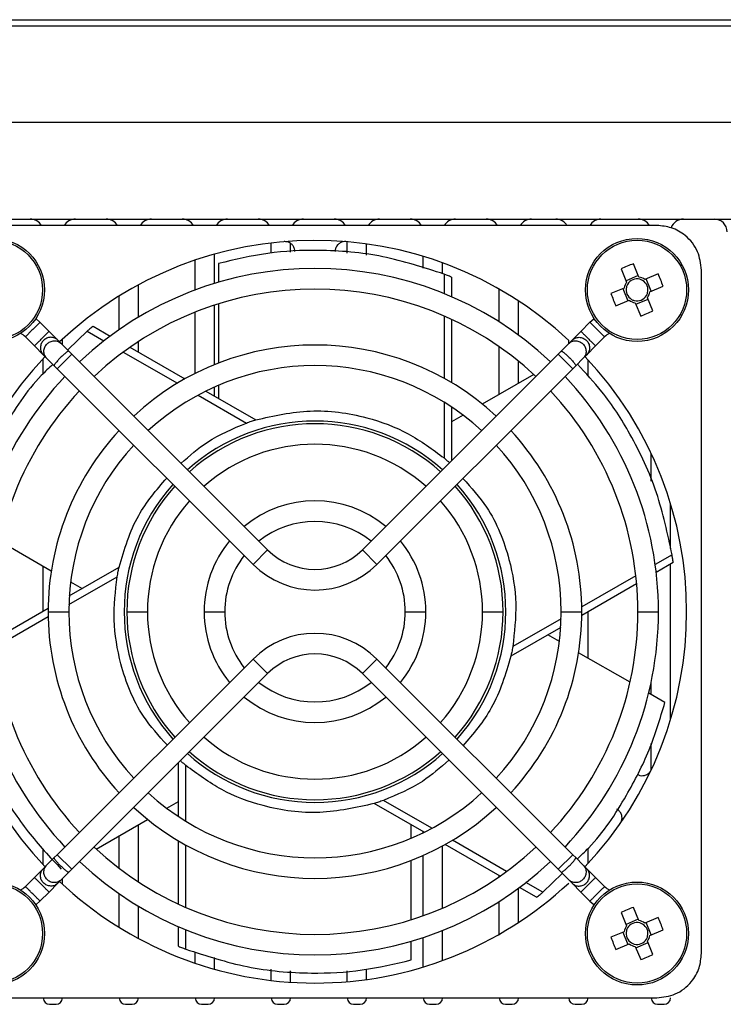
# Model space of a CAD drawing. Header units: millimetres. Extents: x -0.66 to 0.91, y -0.4 to 0.64.
# Tile 9 of 241: x 0 to 0.05, y -0.35 to -0.27. Entities that reach past the tile are written whole.
import ezdxf

# ---------------------------------------------------------------- set-up
doc = ezdxf.new("R2010")
doc.units = ezdxf.units.MM
doc.layers.add('FORMAT', color=7, linetype='Continuous')

msp = doc.modelspace()

# ---------------------------------------------------------------- linework, layer by layer
at = {"layer": 'FORMAT', "color": 7, "linetype": 'Continuous', "lineweight": 25}
for p, q in [((0.203483, -0.270522), (-0.026342, -0.270522)), ((-0.021333, -0.270031), (0.198474, -0.270031)), ((0.203614, -0.278022), (-0.026473, -0.278022)), ((-0.021093, -0.285522), (0.198234, -0.285522)), ((0.046963, -0.286018), (-0.006121, -0.286018)), ((0.017021, -0.288176), (0.017021, -0.287373)), ((0.018521, -0.288085), (0.018521, -0.287411)), ((0.022921, -0.288175), (0.022921, -0.287281)), ((0.024421, -0.288324), (0.024421, -0.287451)), ((0.012621, -0.290523), (0.012621, -0.288246)), ((0.011121, -0.291031), (0.011121, -0.288712)), ((0.012943, -0.288966), (0.012943, -0.290427)), ((0.028821, -0.289342), (0.028821, -0.288422)), ((0.030321, -0.289768), (0.030321, -0.288924)), ((0.045564, -0.290023), (0.045136, -0.288992)), ((0.03045, -0.289805), (0.03045, -0.291315)), ((0.044185, -0.289386), (0.044613, -0.290418)), ((0.047057, -0.289786), (0.046025, -0.290214)), ((0.050425, -0.342564), (0.050425, -0.28948)), ((0.006721, -0.293146), (0.006721, -0.290632)), ((0.031024, -0.290032), (0.031024, -0.291556)), ((0.04552, -0.289916), (0.044568, -0.290311)), ((0.046526, -0.291121), (0.046132, -0.29017)), ((0.034721, -0.293516), (0.034721, -0.290965)), ((0.044422, -0.290879), (0.04339, -0.291307)), ((0.044315, -0.290923), (0.04471, -0.291874)), ((0.04642, -0.291165), (0.047451, -0.290738)), ((0.005221, -0.294114), (0.005221, -0.291501)), ((0.012943, -0.292099), (0.012943, -0.296704)), ((0.036221, -0.294542), (0.036221, -0.291883)), ((0.043785, -0.292258), (0.044816, -0.29183)), ((0.045277, -0.292021), (0.045705, -0.293053)), ((0.045322, -0.292128), (0.046273, -0.291733)), ((0.046657, -0.292658), (0.046229, -0.291626)), ((0.011121, -0.297512), (0.011121, -0.292746)), ((0.012621, -0.296832), (0.012621, -0.292202)), ((-0.000928, -0.293542), (-0.000227, -0.294243)), ((0.03045, -0.293051), (0.03045, -0.297897)), ((0.031024, -0.29331), (0.031024, -0.298227)), ((0.041068, -0.294243), (0.04177, -0.293542)), ((0.000453, -0.294923), (-0.000227, -0.294243)), ((0.002731, -0.294227), (0.001268, -0.295647)), ((0.002731, -0.294227), (0.004039, -0.294983)), ((0.003214, -0.293844), (0.004534, -0.294606)), ((0.040389, -0.294923), (0.041068, -0.294243)), ((-0.001358, -0.295375), (-0.00206, -0.294673)), ((0.000453, -0.294923), (0.000723, -0.295193)), ((0.001313, -0.295783), (0.000723, -0.295193)), ((0.000821, -0.295291), (0.000821, -0.294852)), ((0.006721, -0.295869), (0.006721, -0.295032)), ((0.039529, -0.295783), (0.040118, -0.295193)), ((0.040118, -0.295193), (0.040389, -0.294923)), ((0.040121, -0.295191), (0.040121, -0.294945)), ((0.042901, -0.294673), (0.0422, -0.295375)), ((-0.001358, -0.295375), (-0.000679, -0.296054)), ((0.001541, -0.296011), (0.00041, -0.297142)), ((0.001313, -0.295783), (0.001541, -0.296011)), ((0.001541, -0.296011), (0.016744, -0.311214)), ((0.005542, -0.295851), (0.009739, -0.298274)), ((0.006053, -0.295483), (0.010311, -0.297941)), ((0.024098, -0.311214), (0.0393, -0.296011)), ((0.034721, -0.299131), (0.034721, -0.295437)), ((0.0393, -0.296011), (0.039529, -0.295783)), ((0.040432, -0.297142), (0.0393, -0.296011)), ((0.0422, -0.295375), (0.04152, -0.296054)), ((-0.000409, -0.296324), (-0.000679, -0.296054)), ((-0.000679, -0.297536), (-0.000679, -0.296347)), ((-0.000409, -0.296324), (0.000181, -0.296914)), ((0.036221, -0.298265), (0.036221, -0.296564)), ((0.04125, -0.296324), (0.04066, -0.296914)), ((0.04152, -0.296054), (0.04125, -0.296324)), ((0.041621, -0.297724), (0.041621, -0.296455)), ((0.00041, -0.297142), (0.000181, -0.296914)), ((0.015612, -0.312345), (0.00041, -0.297142)), ((0.040432, -0.297142), (0.025229, -0.312345)), ((0.04066, -0.296914), (0.040432, -0.297142)), ((0.0374, -0.297584), (0.033412, -0.299887)), ((0.011949, -0.298887), (0.015819, -0.301122)), ((0.012621, -0.299275), (0.012621, -0.298571)), ((0.012943, -0.298431), (0.012943, -0.299461)), ((0.011343, -0.2992), (0.015094, -0.301365)), ((0.03045, -0.29975), (0.03045, -0.304081)), ((0.031024, -0.300118), (0.031024, -0.304287)), ((0.031916, -0.30075), (0.031024, -0.301265)), ((0.046521, -0.305886), (0.046521, -0.303729)), ((0.048021, -0.311124), (0.048021, -0.307622)), ((-0.004037, -0.310537), (-4.8e-05, -0.312839)), ((0.015612, -0.312345), (0.016744, -0.311214)), ((0.024098, -0.311214), (0.025229, -0.312345)), ((0.04814, -0.311599), (0.046832, -0.312355)), ((-0.000679, -0.31596), (-0.000679, -0.312475)), ((0.001345, -0.314791), (0.005216, -0.312557)), ((0.048231, -0.31221), (0.046911, -0.312972)), ((0.048021, -0.324422), (0.048021, -0.312331)), ((0.001314, -0.315472), (0.005064, -0.313307)), ((0.045329, -0.313223), (0.041132, -0.315646)), ((0.001447, -0.313703), (0.002339, -0.314218)), ((0.045391, -0.313849), (0.041134, -0.316307)), ((-0.00455, -0.318195), (-0.000292, -0.315737)), ((-0.004488, -0.318821), (-0.000291, -0.316399)), ((-0.000294, -0.316022), (0.001306, -0.316022)), ((0.005816, -0.316022), (0.007416, -0.316022)), ((0.011811, -0.316022), (0.013411, -0.316022)), ((0.027431, -0.316022), (0.029031, -0.316022)), ((0.033426, -0.316022), (0.035026, -0.316022)), ((0.039528, -0.316572), (0.035777, -0.318737)), ((0.039536, -0.316022), (0.041136, -0.316022)), ((0.041621, -0.319627), (0.041621, -0.316026)), ((0.045486, -0.316022), (0.047086, -0.316022)), ((0.039496, -0.317253), (0.035625, -0.319487)), ((0.039394, -0.318342), (0.038502, -0.317826)), ((0.00041, -0.334902), (0.015612, -0.319699)), ((0.016744, -0.32083), (0.015612, -0.319699)), ((0.025229, -0.319699), (0.024098, -0.32083)), ((0.025229, -0.319699), (0.040432, -0.334902)), ((0.044878, -0.321508), (0.04089, -0.319205)), ((0.016744, -0.32083), (0.001541, -0.336033)), ((0.0393, -0.336033), (0.024098, -0.32083)), ((0.046521, -0.322456), (0.046521, -0.321482)), ((0.047591, -0.323074), (0.046326, -0.322343)), ((0.046521, -0.328315), (0.046521, -0.326268)), ((0.009817, -0.331926), (0.009817, -0.327757)), ((0.010391, -0.332294), (0.010391, -0.327963)), ((0.008925, -0.331294), (0.009817, -0.330779)), ((0.028893, -0.333157), (0.025022, -0.330922)), ((0.029498, -0.332844), (0.025747, -0.330679)), ((0.003441, -0.33446), (0.00743, -0.332157)), ((0.006721, -0.337012), (0.006721, -0.332567)), ((0.027899, -0.333614), (0.027899, -0.332583)), ((0.005221, -0.335952), (0.005221, -0.333433)), ((0.028821, -0.333192), (0.028821, -0.333116)), ((0.009817, -0.338734), (0.009817, -0.333818)), ((0.010391, -0.338993), (0.010391, -0.334147)), ((0.030321, -0.339049), (0.030321, -0.334218)), ((0.034788, -0.336561), (0.03053, -0.334103)), ((0.035299, -0.336193), (0.031102, -0.333771)), ((-0.000679, -0.335697), (-0.000679, -0.334433)), ((0.000181, -0.33513), (0.00041, -0.334902)), ((0.00041, -0.334902), (0.001541, -0.336033)), ((0.028821, -0.339638), (0.028821, -0.334958)), ((0.0393, -0.336033), (0.040432, -0.334902)), ((0.040432, -0.334902), (0.04066, -0.33513)), ((0.041621, -0.335589), (0.041621, -0.334411)), ((-0.000679, -0.33599), (-0.000409, -0.33572)), ((-0.000409, -0.33572), (0.000181, -0.33513)), ((0.027899, -0.339946), (0.027899, -0.33534)), ((0.04125, -0.33572), (0.04066, -0.33513)), ((0.04125, -0.33572), (0.04152, -0.33599)), ((-0.001358, -0.33667), (-0.000679, -0.33599)), ((0.001313, -0.336261), (0.000723, -0.336851)), ((0.001541, -0.336033), (0.001313, -0.336261)), ((0.034721, -0.336608), (0.034721, -0.336522)), ((0.038111, -0.337817), (0.03962, -0.336353)), ((0.039529, -0.336261), (0.0393, -0.336033)), ((0.039529, -0.336261), (0.040118, -0.336851)), ((0.0422, -0.33667), (0.04152, -0.33599)), ((-0.00206, -0.337371), (-0.001358, -0.33667)), ((0.000453, -0.337121), (-0.000227, -0.337801)), ((0.000723, -0.336851), (0.000453, -0.337121)), ((0.000821, -0.337192), (0.000821, -0.336753)), ((0.038111, -0.337817), (0.036802, -0.337061)), ((0.040389, -0.337121), (0.040118, -0.336851)), ((0.040389, -0.337121), (0.041068, -0.337801)), ((0.0422, -0.33667), (0.042901, -0.337371)), ((-0.000227, -0.337801), (-0.000928, -0.338502)), ((0.005221, -0.340543), (0.005221, -0.337931)), ((0.036221, -0.340161), (0.036221, -0.337502)), ((0.037627, -0.3382), (0.036307, -0.337438)), ((0.04177, -0.338502), (0.041068, -0.337801)), ((0.034721, -0.341079), (0.034721, -0.338528)), ((0.006721, -0.341412), (0.006721, -0.338899)), ((0.044185, -0.339386), (0.044613, -0.340418)), ((0.045564, -0.340023), (0.045136, -0.338992)), ((0.04552, -0.339916), (0.044568, -0.340311)), ((0.047057, -0.339786), (0.046025, -0.340214)), ((0.046526, -0.341121), (0.046132, -0.34017)), ((0.009817, -0.342013), (0.009817, -0.340488)), ((0.010391, -0.342239), (0.010391, -0.340729)), ((0.030321, -0.34312), (0.030321, -0.340781)), ((0.044422, -0.340879), (0.04339, -0.341307)), ((0.044315, -0.340923), (0.04471, -0.341874)), ((0.04642, -0.341165), (0.047451, -0.340738)), ((0.027899, -0.343078), (0.027899, -0.341617)), ((0.028821, -0.343622), (0.028821, -0.341329)), ((0.043785, -0.342258), (0.044816, -0.34183)), ((0.045322, -0.342128), (0.046273, -0.341733)), ((0.046657, -0.342658), (0.046229, -0.341626)), ((0.011121, -0.343332), (0.011121, -0.342447)), ((0.045277, -0.342021), (0.045705, -0.343053)), ((0.012621, -0.343798), (0.012621, -0.342873)), ((0.017021, -0.344671), (0.017021, -0.34378)), ((0.018521, -0.344809), (0.018521, -0.343929)), ((0.022921, -0.344764), (0.022921, -0.343923)), ((0.024421, -0.344593), (0.024421, -0.343784)), ((-0.006121, -0.346026), (0.046963, -0.346026)), ((-0.000179, -0.346522), (0.000321, -0.346522)), ((0.005721, -0.346522), (0.006221, -0.346522)), ((0.011621, -0.346522), (0.012121, -0.346522)), ((0.017521, -0.346522), (0.018021, -0.346522)), ((0.023421, -0.346522), (0.023921, -0.346522)), ((0.029321, -0.346522), (0.029821, -0.346522)), ((0.035221, -0.346522), (0.035721, -0.346522)), ((0.040621, -0.346522), (0.041121, -0.346522)), ((0.047021, -0.346522), (0.047521, -0.346522))]:
    msp.add_line(p, q, dxfattribs=at)
at = {"layer": 'FORMAT', "color": 7, "linetype": 'Continuous', "lineweight": 25, "flags": 128}
for points in [[(-0.000928, -0.293542), (-0.00123, -0.29328), (-0.001262, -0.293257)], [(0.04177, -0.293542), (0.042071, -0.29328), (0.042103, -0.293257)], [(-0.000928, -0.338502), (-0.00123, -0.338764), (-0.001262, -0.338787)], [(0.04177, -0.338502), (0.042071, -0.338764), (0.042103, -0.338787)]]:
    msp.add_lwpolyline(points, dxfattribs=at)
at = {"layer": 'FORMAT', "color": 7, "linetype": 'Continuous', "lineweight": 25}
for centre, radius in [((-0.004579, -0.291022), 0.004), ((-0.004579, -0.291022), 0.0038534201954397), ((0.045421, -0.291022), 0.004), ((0.045421, -0.291022), 0.0038534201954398), ((-0.004579, -0.341022), 0.004), ((-0.004579, -0.341022), 0.0038534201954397), ((0.045421, -0.341022), 0.004), ((0.045421, -0.341022), 0.0038534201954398)]:
    msp.add_circle(centre, radius, dxfattribs=at)
for centre, radius, start, end in [((-0.001679, -0.286522), 0.001, 30.265191, 90), ((0.001821, -0.286522), 0.001, 90, 149.734809), ((0.004221, -0.286522), 0.001, 30.265191, 90), ((0.007721, -0.286522), 0.001, 90, 149.734809), ((0.010121, -0.286522), 0.001, 30.265191, 90), ((0.013621, -0.286522), 0.001, 90, 149.734809), ((0.016021, -0.286522), 0.001, 30.265191, 90), ((0.019521, -0.286522), 0.001, 90, 149.734809), ((0.021921, -0.286522), 0.001, 30.265191, 90), ((0.025421, -0.286522), 0.001, 90, 149.734809), ((0.027821, -0.286522), 0.001, 30.265191, 90), ((0.031321, -0.286522), 0.001, 90, 149.734809), ((0.033721, -0.286522), 0.001, 30.265191, 90), ((0.037221, -0.286522), 0.001, 90, 149.734809), ((0.039121, -0.286522), 0.001, 30.265191, 90), ((0.042621, -0.286522), 0.001, 90, 149.734809), ((0.045521, -0.286522), 0.001, 30.265191, 90), ((0.049021, -0.286522), 0.001, 90, 161.364068), ((0.051421, -0.286522), 0.001, 0, 90), ((0.020421, -0.316022), 0.02885, 46.93385, 133.411005), ((0.050165, -0.302464), 0.0143806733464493, 110.470361, 114.574986), ((0.020421, -0.316022), 0.026665, 46.719239, 133.280761), ((0.033979, -0.295767), 0.0143806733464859, 20.470361, 24.574986), ((0.045421, -0.291022), 0.0010091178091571, 143.209603, 171.835744), ((0.045421, -0.291022), 0.000851, 149.763777, 165.28157), ((0.045421, -0.291022), 0.000851, 75.28157, 149.763777), ((0.045421, -0.291022), 0.0010091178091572, 53.209603, 81.835744), ((0.045421, -0.291022), 0.000851, 59.763777, 75.28157), ((0.045421, -0.291022), 0.0008510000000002, 345.28157, 59.763777), ((0.020421, -0.316022), 0.025065, 46.829021, 133.170979), ((0.056863, -0.286277), 0.0143806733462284, 200.470361, 204.574986), ((0.045421, -0.291022), 0.000851, 165.28157, 239.763777), ((0.045421, -0.291022), 0.0008510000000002, 329.763777, 345.28157), ((0.045421, -0.291022), 0.0010091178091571, 323.209603, 351.835744), ((0.045421, -0.291022), 0.0010091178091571, 233.209603, 261.835744), ((0.045421, -0.291022), 0.000851, 239.763777, 255.28157), ((0.045421, -0.291022), 0.0008510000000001, 255.28157, 329.763777), ((0.040676, -0.27958), 0.0143806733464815, 290.470361, 294.574986), ((-0.002908, -0.295522), 0.0011999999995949, 45, 67.776723), ((0.043749, -0.295522), 0.0011999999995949, 112.223284, 135), ((0.020421, -0.316022), 0.020715, 47.213277, 132.786723), ((0.020421, -0.316022), 0.02885, 136.588995, 223.411005), ((0.020421, -0.316022), 0.02885, 316.588995, 43.411005), ((0.020421, -0.316022), 0.019115, 47.398641, 132.601359), ((0.020421, -0.316022), 0.0266650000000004, 136.719239, 180), ((0.020421, -0.316022), 0.0266650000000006, 0, 43.280761), ((0.020421, -0.316022), 0.0250650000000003, 136.829021, 180), ((0.020421, -0.316022), 0.0250650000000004, 0, 43.170979), ((0.020421, -0.316022), 0.014814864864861, 48.095467, 131.904533), ((0.020421, -0.316022), 0.020715, 137.213277, 180), ((0.020421, -0.316022), 0.014605, 48.139992, 131.860008), ((0.020421, -0.316022), 0.0207150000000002, 0, 42.786723), ((0.020421, -0.316022), 0.019115, 137.398641, 180), ((0.020421, -0.316022), 0.013005, 48.526765, 131.473235), ((0.020421, -0.316022), 0.0191150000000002, 0, 42.601359), ((0.020421, -0.316022), 0.014814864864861, 138.095467, 221.904533), ((0.020421, -0.316022), 0.014605, 138.139992, 180), ((0.020421, -0.316022), 0.0146050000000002, 0, 41.860008), ((0.020421, -0.316022), 0.014814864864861, 318.095467, 41.904533), ((0.020421, -0.316022), 0.013005, 138.526765, 180), ((0.020421, -0.316022), 0.00861, 50.33134, 129.66866), ((0.020421, -0.316022), 0.0130050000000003, 0, 41.473235), ((0.020421, -0.316022), 0.00701, 51.553025, 128.446975), ((0.020421, -0.316022), 0.00861, 140.33134, 180), ((0.020421, -0.316022), 0.0086100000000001, 0, 39.66866), ((0.020421, -0.307537), 0.0051999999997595, 225, 315), ((0.020421, -0.316022), 0.00701, 141.553025, 180), ((0.020421, -0.316022), 0.0070100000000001, 0, 38.446975), ((0.020421, -0.307537), 0.0067999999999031, 225, 315), ((0.020421, -0.316022), 0.0266650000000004, 180, 223.280761), ((0.020421, -0.316022), 0.0250650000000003, 180, 223.170979), ((0.020421, -0.316022), 0.020715, 180, 222.7968), ((0.020421, -0.316022), 0.019115, 180, 222.601359), ((0.020421, -0.316022), 0.014605, 180, 221.860008), ((0.020421, -0.316022), 0.013005, 180, 221.473235), ((0.020421, -0.316022), 0.00861, 180, 219.66866), ((0.020421, -0.316022), 0.00701, 180, 218.446975), ((0.020421, -0.316022), 0.0070100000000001, 321.553025, 0), ((0.020421, -0.316022), 0.0086100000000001, 320.33134, 0), ((0.020421, -0.316022), 0.0130050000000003, 318.526765, 0), ((0.020421, -0.316022), 0.0146050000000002, 318.139992, 0), ((0.020421, -0.316022), 0.0191150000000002, 317.398641, 0), ((0.020421, -0.316022), 0.0207150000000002, 317.213277, 0), ((0.020421, -0.316022), 0.0250650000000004, 316.829021, 0), ((0.020421, -0.316022), 0.0266650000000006, 316.719239, 0), ((0.020421, -0.324507), 0.0067999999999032, 45, 135), ((0.020421, -0.324507), 0.0051999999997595, 45, 135), ((0.020421, -0.316022), 0.00701, 231.553025, 308.446975), ((0.020421, -0.316022), 0.00861, 230.33134, 309.66866), ((0.020421, -0.316022), 0.013005, 228.526765, 311.473235), ((0.020421, -0.316022), 0.014814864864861, 228.095467, 270), ((0.020421, -0.316022), 0.014605, 228.139992, 311.860008), ((0.020421, -0.316022), 0.014814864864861, 270, 311.904533), ((0.020421, -0.316022), 0.019115, 227.398641, 312.601359), ((0.020421, -0.316022), 0.020715, 227.213277, 312.786723), ((0.020421, -0.316022), 0.025065, 226.829021, 313.170979), ((0.020421, -0.316022), 0.026665, 226.719239, 313.280761), ((0.020421, -0.316022), 0.02885, 226.588995, 270), ((0.020421, -0.316022), 0.02885, 270, 313.06615), ((-0.002908, -0.336522), 0.0011999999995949, 292.222978, 315), ((0.043749, -0.336522), 0.0011999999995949, 225, 247.777014), ((0.050165, -0.352464), 0.0143806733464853, 110.470361, 114.574986), ((0.045421, -0.341022), 0.000851, 75.28157, 149.763777), ((0.045421, -0.341022), 0.0010091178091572, 53.209603, 81.835744), ((0.045421, -0.341022), 0.000851, 59.763777, 75.28157), ((0.045421, -0.341022), 0.0008510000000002, 345.28157, 59.763777), ((0.033979, -0.345767), 0.0143806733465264, 20.470361, 24.574986), ((0.045421, -0.341022), 0.0010091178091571, 143.209603, 171.835744), ((0.045421, -0.341022), 0.000851, 165.28157, 239.763777), ((0.045421, -0.341022), 0.0008509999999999, 149.763777, 165.28157), ((0.056863, -0.336277), 0.0143806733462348, 200.470361, 204.574986), ((0.045421, -0.341022), 0.0010091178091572, 233.209603, 261.835744), ((0.045421, -0.341022), 0.000851, 239.763777, 255.28157), ((0.045421, -0.341022), 0.0008510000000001, 255.28157, 329.763777), ((0.045421, -0.341022), 0.0008510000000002, 329.763777, 345.28157), ((0.045421, -0.341022), 0.0010091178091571, 323.209603, 351.835744), ((0.040676, -0.32958), 0.0143806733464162, 290.470361, 294.574986), ((-0.000179, -0.346022), 0.0005000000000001, 180, 270), ((0.000321, -0.346022), 0.0005000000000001, 270, 0), ((0.005721, -0.346022), 0.0005000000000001, 180, 270), ((0.006221, -0.346022), 0.0005000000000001, 270, 0), ((0.011621, -0.346022), 0.0005000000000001, 180, 270), ((0.012121, -0.346022), 0.0005000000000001, 270, 0), ((0.017521, -0.346022), 0.0005000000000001, 180, 270), ((0.018021, -0.346022), 0.0005000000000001, 270, 0), ((0.023421, -0.346022), 0.0005000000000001, 180, 270), ((0.023921, -0.346022), 0.0005000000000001, 270, 0), ((0.029321, -0.346022), 0.0005000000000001, 180, 270), ((0.029821, -0.346022), 0.0005000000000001, 270, 0), ((0.035221, -0.346022), 0.0005000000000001, 180, 270), ((0.035721, -0.346022), 0.0005000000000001, 270, 0), ((0.040621, -0.346022), 0.0005000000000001, 180, 270), ((0.041121, -0.346022), 0.0005000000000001, 270, 0), ((0.047021, -0.346022), 0.0005000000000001, 180, 270), ((0.047521, -0.346022), 0.0005000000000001, 270, 0)]:
    msp.add_arc(centre, radius, start, end, dxfattribs=at)
for points, knots in [([(0.0504246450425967, -0.2894800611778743), (0.0503636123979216, -0.2889894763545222), (0.0502365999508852, -0.28796854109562), (0.0493001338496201, -0.2868073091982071), (0.0481355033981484, -0.28613143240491), (0.0473433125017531, -0.2860548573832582), (0.0469626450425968, -0.2860180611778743)], [0, 0, 0, 0, 0.2702613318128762, 0.5624293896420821, 0.7897364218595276, 1, 1, 1, 1]), ([(0.0188611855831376, -0.2880494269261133), (0.0188547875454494, -0.2879739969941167), (0.0188414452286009, -0.2878166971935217), (0.0187309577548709, -0.2875951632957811), (0.0185459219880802, -0.287403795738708), (0.018294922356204, -0.2872771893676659), (0.0181065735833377, -0.2872739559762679), (0.0180164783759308, -0.2872724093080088)], [0, 0, 0, 0, 0.1757160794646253, 0.3664341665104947, 0.5639597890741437, 0.7914234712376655, 0.9999999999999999, 0.9999999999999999, 0.9999999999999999, 0.9999999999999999]), ([(0.0228248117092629, -0.2872724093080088), (0.0227491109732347, -0.2872724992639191), (0.0225912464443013, -0.2872726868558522), (0.0223612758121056, -0.2873643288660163), (0.0221551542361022, -0.2875327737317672), (0.0220080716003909, -0.2877723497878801), (0.0219891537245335, -0.2879597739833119), (0.0219801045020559, -0.2880494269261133)], [0, 0, 0, 0, 0.1757160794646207, 0.3664341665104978, 0.5639597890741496, 0.7914234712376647, 1, 1, 1, 1]), ([(0.03045039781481, -0.2898048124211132), (0.0288682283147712, -0.2892913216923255), (0.0256596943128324, -0.2882499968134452), (0.0210435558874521, -0.2878566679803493), (0.0167714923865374, -0.2880715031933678), (0.0142100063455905, -0.2886700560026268), (0.0129425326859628, -0.2889662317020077)], [0, 0, 0, 0, 0.2757505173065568, 0.5592036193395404, 0.78188528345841, 1, 1, 1, 1]), ([(0.0310240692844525, -0.2900315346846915), (0.0309173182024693, -0.2899883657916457), (0.0307266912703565, -0.2899112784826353), (0.0305348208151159, -0.2898373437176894), (0.03045039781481, -0.2898048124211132)], [0, 0, 0, 0, 0.560000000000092, 1, 1, 1, 1]), ([(-0.0009282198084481, -0.2935418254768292), (-0.0009357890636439, -0.2935493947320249), (-0.000947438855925, -0.293561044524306), (-0.0010179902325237, -0.2936315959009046), (-0.0010910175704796, -0.2937046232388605), (-0.0011816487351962, -0.2937952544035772), (-0.0013133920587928, -0.2939269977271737), (-0.0014939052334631, -0.2941075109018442), (-0.0016744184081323, -0.2942880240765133), (-0.0018061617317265, -0.2944197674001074), (-0.0018967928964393, -0.2945103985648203), (-0.0019698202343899, -0.2945834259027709), (-0.0020403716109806, -0.2946539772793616), (-0.002052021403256, -0.2946656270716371), (-0.0020595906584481, -0.2946731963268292)], [0, 0, 0, 0, 0.1192765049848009, 0.1835777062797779, 0.2493429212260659, 0.3152175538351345, 0.3798203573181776, 0.5000000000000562, 0.6201796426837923, 0.6847824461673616, 0.7506570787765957, 0.8164222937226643, 0.8807234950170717, 0.9999999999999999, 0.9999999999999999, 0.9999999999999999, 0.9999999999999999]), ([(0.0417695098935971, -0.2935418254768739), (0.0417770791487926, -0.2935493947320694), (0.0417887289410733, -0.29356104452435), (0.0418592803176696, -0.2936315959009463), (0.0419323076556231, -0.2937046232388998), (0.0420229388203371, -0.2937952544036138), (0.0421546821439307, -0.2939269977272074), (0.0423351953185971, -0.2941075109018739), (0.0425157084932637, -0.2942880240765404), (0.0426474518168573, -0.2944197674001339), (0.0427380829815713, -0.294510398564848), (0.0428111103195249, -0.2945834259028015), (0.0428816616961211, -0.2946539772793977), (0.0428933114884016, -0.2946656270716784), (0.0429008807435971, -0.2946731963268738)], [0, 0, 0, 0, 0.1192765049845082, 0.1835777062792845, 0.2493429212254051, 0.315217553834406, 0.3798203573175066, 0.4999999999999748, 0.6201796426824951, 0.6847824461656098, 0.7506570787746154, 0.8164222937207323, 0.8807234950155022, 1, 1, 1, 1]), ([(-0.0013582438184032, -0.2953745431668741), (-0.0013506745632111, -0.295366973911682), (-0.0013390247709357, -0.2953553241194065), (-0.001268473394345, -0.2952847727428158), (-0.0011954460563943, -0.2952117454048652), (-0.0011048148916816, -0.2951211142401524), (-0.0009730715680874, -0.2949893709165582), (-0.0007925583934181, -0.2948088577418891), (-0.0006120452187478, -0.2946283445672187), (-0.0004803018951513, -0.2944966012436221), (-0.0003896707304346, -0.2944059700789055), (-0.0003166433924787, -0.2943329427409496), (-0.0002460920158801, -0.294262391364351), (-0.000234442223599, -0.2942507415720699), (-0.0002268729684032, -0.2942431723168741)], [0, 0, 0, 0, 0.1192765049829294, 0.1835777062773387, 0.249342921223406, 0.3152175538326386, 0.3798203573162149, 0.499999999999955, 0.6201796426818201, 0.6847824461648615, 0.7506570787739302, 0.8164222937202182, 0.8807234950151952, 1, 1, 1, 1]), ([(0.0032139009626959, -0.293843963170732), (0.0031231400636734, -0.293914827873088), (0.0029610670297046, -0.2940413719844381), (0.0028011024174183, -0.2941705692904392), (0.0027307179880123, -0.2942274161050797)], [0, 0, 0, 0, 0.5600000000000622, 0.9999999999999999, 0.9999999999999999, 0.9999999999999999, 0.9999999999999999]), ([(0.0410681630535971, -0.2942431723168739), (0.0410757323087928, -0.2942507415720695), (0.0410873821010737, -0.2942623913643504), (0.0411579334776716, -0.2943329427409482), (0.0412309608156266, -0.2944059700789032), (0.0413215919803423, -0.294496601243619), (0.0414533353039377, -0.2946283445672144), (0.0416338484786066, -0.2948088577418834), (0.0418143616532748, -0.2949893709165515), (0.0419461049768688, -0.2951211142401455), (0.0420367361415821, -0.2952117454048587), (0.0421097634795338, -0.2952847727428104), (0.0421803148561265, -0.2953553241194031), (0.0421919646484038, -0.2953669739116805), (0.0421995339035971, -0.2953745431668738)], [0, 0, 0, 0, 0.1192765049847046, 0.1835777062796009, 0.2493429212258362, 0.3152175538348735, 0.3798203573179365, 0.500000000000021, 0.62017964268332, 0.6847824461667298, 0.7506570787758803, 0.8164222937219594, 0.8807234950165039, 1, 1, 1, 1]), ([(0.0004527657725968, -0.2949228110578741), (0.0003773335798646, -0.2948625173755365), (0.0002612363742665, -0.2947697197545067), (6.51285905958e-05, -0.2947147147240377), (-9.41776790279e-05, -0.2947014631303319), (-0.0002548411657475, -0.2947220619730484), (-0.0004517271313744, -0.2947886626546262), (-0.0006652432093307, -0.2949361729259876), (-0.0008127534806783, -0.2951496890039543), (-0.0008793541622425, -0.2953465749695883), (-0.0008999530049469, -0.2955072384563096), (-0.0008867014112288, -0.2956665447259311), (-0.0008316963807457, -0.2958626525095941), (-0.0007388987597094, -0.2959787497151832), (-0.0006786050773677, -0.2960541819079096)], [0, 0, 0, 0, 0.1192765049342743, 0.1835777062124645, 0.2493429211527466, 0.3152175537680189, 0.3798203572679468, 0.5000000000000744, 0.6201796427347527, 0.6847824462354, 0.7506570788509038, 0.8164222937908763, 0.8807234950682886, 1, 1, 1, 1]), ([(-0.0004085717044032, -0.296324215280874), (-0.0004688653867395, -0.2962487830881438), (-0.0005616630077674, -0.296132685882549), (-0.0006166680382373, -0.295936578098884), (-0.0006299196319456, -0.2957772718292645), (-0.0006093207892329, -0.295616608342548), (-0.0005427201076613, -0.2954197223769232), (-0.0003952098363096, -0.2952062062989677), (-0.0001816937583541, -0.295058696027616), (1.51922072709e-05, -0.2949920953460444), (0.0001758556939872, -0.2949714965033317), (0.0003351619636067, -0.29498474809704), (0.0005312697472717, -0.2950397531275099), (0.0006473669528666, -0.2951325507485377), (0.0007227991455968, -0.2951928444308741)], [0, 0, 0, 0, 0.1192765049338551, 0.1835777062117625, 0.249342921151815, 0.3152175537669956, 0.3798203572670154, 0.5000000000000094, 0.6201796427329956, 0.6847824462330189, 0.7506570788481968, 0.816422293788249, 0.8807234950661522, 0.9999999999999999, 0.9999999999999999, 0.9999999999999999, 0.9999999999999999]), ([(0.0401184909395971, -0.2951928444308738), (0.0401939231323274, -0.2951325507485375), (0.0403100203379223, -0.2950397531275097), (0.0405061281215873, -0.2949847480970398), (0.0406654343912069, -0.2949714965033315), (0.0408260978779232, -0.2949920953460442), (0.0410229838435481, -0.2950586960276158), (0.0412364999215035, -0.2952062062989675), (0.0413840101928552, -0.2954197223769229), (0.0414506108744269, -0.2956166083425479), (0.0414712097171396, -0.2957772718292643), (0.0414579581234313, -0.2959365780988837), (0.0414029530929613, -0.2961326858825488), (0.0413101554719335, -0.2962487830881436), (0.0412498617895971, -0.2963242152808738)], [0, 0, 0, 0, 0.1192765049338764, 0.1835777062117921, 0.2493429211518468, 0.3152175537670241, 0.3798203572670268, 0.4999999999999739, 0.6201796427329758, 0.6847824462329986, 0.7506570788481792, 0.8164222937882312, 0.880723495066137, 1, 1, 1, 1]), ([(0.0403885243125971, -0.2949228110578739), (0.0404639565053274, -0.2948625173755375), (0.0405800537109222, -0.2947697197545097), (0.0407761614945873, -0.2947147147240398), (0.0409354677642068, -0.2947014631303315), (0.0410961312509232, -0.2947220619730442), (0.0412930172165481, -0.2947886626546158), (0.0415065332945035, -0.2949361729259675), (0.0416540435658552, -0.2951496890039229), (0.0417206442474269, -0.2953465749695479), (0.0417412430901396, -0.2955072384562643), (0.0417279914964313, -0.2956665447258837), (0.0416729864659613, -0.2958626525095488), (0.0415801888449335, -0.2959787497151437), (0.0415198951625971, -0.2960541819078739)], [0, 0, 0, 0, 0.1192765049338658, 0.1835777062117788, 0.2493429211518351, 0.3152175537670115, 0.3798203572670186, 0.4999999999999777, 0.6201796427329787, 0.6847824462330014, 0.7506570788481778, 0.8164222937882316, 0.8807234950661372, 1, 1, 1, 1]), ([(0.0013127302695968, -0.2957827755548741), (0.001296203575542, -0.2957813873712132), (0.0012707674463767, -0.2957792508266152), (0.0011836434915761, -0.2958332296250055), (0.0010992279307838, -0.2958948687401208), (0.0009993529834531, -0.2959762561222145), (0.0008590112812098, -0.2960994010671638), (0.0006741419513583, -0.2962755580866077), (0.0004979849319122, -0.2964604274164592), (0.0003748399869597, -0.2966007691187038), (0.0002934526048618, -0.2967006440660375), (0.0002318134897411, -0.2967850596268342), (0.0001778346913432, -0.296872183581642), (0.000179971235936, -0.2968976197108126), (0.0001813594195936, -0.2969141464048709)], [0, 0, 0, 0, 0.1192765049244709, 0.1835777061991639, 0.2493429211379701, 0.3152175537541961, 0.3798203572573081, 0.4999999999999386, 0.6201796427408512, 0.6847824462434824, 0.7506570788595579, 0.8164222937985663, 0.8807234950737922, 1, 1, 1, 1]), ([(0.0395285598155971, -0.2957827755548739), (0.0395450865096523, -0.2957813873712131), (0.0395705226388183, -0.2957792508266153), (0.0396576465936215, -0.2958332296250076), (0.0397420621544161, -0.295894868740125), (0.0398419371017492, -0.2959762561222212), (0.039982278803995, -0.2960994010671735), (0.0401671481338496, -0.2962755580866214), (0.0403433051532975, -0.2964604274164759), (0.0404664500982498, -0.296600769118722), (0.040547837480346, -0.296700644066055), (0.0406094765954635, -0.2967850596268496), (0.0406634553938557, -0.2968721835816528), (0.040661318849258, -0.2968976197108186), (0.0406599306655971, -0.2969141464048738)], [0, 0, 0, 0, 0.1192765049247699, 0.1835777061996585, 0.2493429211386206, 0.3152175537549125, 0.3798203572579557, 0.4999999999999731, 0.6201796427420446, 0.6847824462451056, 0.7506570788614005, 0.8164222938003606, 0.8807234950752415, 1, 1, 1, 1]), ([(0.0481403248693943, -0.3115994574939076), (0.047794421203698, -0.3099721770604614), (0.0470929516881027, -0.3066721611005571), (0.045118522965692, -0.3024826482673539), (0.042999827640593, -0.2991612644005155), (0.041442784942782, -0.297486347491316), (0.0407899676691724, -0.2967841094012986)], [0, 0, 0, 0, 0.2925259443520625, 0.5932230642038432, 0.8294516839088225, 1, 1, 1, 1]), ([(7.29930224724e-05, -0.2968057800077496), (-0.0002325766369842, -0.297093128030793), (-0.0017789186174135, -0.2985472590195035), (-0.0036386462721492, -0.3014158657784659), (-0.0056144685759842, -0.3052035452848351), (-0.0063737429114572, -0.3077234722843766), (-0.0067494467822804, -0.3089703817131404)], [0, 0, 0, 0, 0.0879119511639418, 0.4448803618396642, 0.7253158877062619, 1, 1, 1, 1]), ([(0.0158193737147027, -0.3011217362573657), (0.0172232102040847, -0.3008077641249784), (0.0200750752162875, -0.3001699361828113), (0.0241696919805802, -0.3007322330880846), (0.0277115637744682, -0.3020568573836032), (0.0295469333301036, -0.3034131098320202), (0.03045039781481, -0.3040807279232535)], [0, 0, 0, 0, 0.2761260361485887, 0.5609443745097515, 0.783873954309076, 1, 1, 1, 1]), ([(0.0100231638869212, -0.3044932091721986), (0.0106868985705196, -0.3039077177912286), (0.0121946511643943, -0.3025777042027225), (0.0140534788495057, -0.3018004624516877), (0.0150940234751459, -0.3013653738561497)], [0, 0, 0, 0, 0.440214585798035, 1, 1, 1, 1]), ([(0.0150940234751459, -0.3013653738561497), (0.0152286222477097, -0.3013175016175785), (0.0154689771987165, -0.3012320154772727), (0.0157123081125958, -0.3011554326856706), (0.0158193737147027, -0.3011217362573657)], [0, 0, 0, 0, 0.5599999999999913, 1, 1, 1, 1]), ([(0.03045039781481, -0.3040807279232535), (0.0305594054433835, -0.3041730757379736), (0.0307000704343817, -0.3042922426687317), (0.030836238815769, -0.3044164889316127), (0.0308668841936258, -0.3044444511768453)], [0, 0, 0, 0, 0.7749449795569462, 1, 1, 1, 1]), ([(0.0052159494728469, -0.3125567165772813), (0.0056272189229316, -0.3111685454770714), (0.0063868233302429, -0.3086046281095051), (0.0081152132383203, -0.3065724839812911), (0.0089078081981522, -0.3056405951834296)], [0, 0, 0, 0, 0.5414258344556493, 1, 1, 1, 1]), ([(0.0319069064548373, -0.3056671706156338), (0.0325551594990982, -0.3063872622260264), (0.0341946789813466, -0.3082084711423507), (0.0355270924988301, -0.3116303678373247), (0.0361623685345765, -0.3153521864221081), (0.0359041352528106, -0.3176207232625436), (0.035777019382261, -0.3187374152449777)], [0, 0, 0, 0, 0.2046521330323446, 0.5175928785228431, 0.7625340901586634, 1, 1, 1, 1]), ([(0.0482308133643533, -0.3122096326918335), (0.0482148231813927, -0.3120955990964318), (0.0481862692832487, -0.3118919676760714), (0.0481543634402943, -0.3116888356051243), (0.0481403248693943, -0.3115994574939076)], [0, 0, 0, 0, 0.5599999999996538, 1, 1, 1, 1]), ([(0.0050642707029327, -0.3133067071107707), (0.0050901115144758, -0.3131662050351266), (0.0051362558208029, -0.3129153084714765), (0.0051915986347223, -0.3126662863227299), (0.0052159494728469, -0.3125567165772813)], [0, 0, 0, 0, 0.5599999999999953, 1, 1, 1, 1]), ([(0.0089343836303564, -0.3263769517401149), (0.0082861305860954, -0.3256568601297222), (0.006646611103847, -0.323835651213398), (0.0053141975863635, -0.3204137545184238), (0.0046789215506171, -0.3166919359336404), (0.0049371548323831, -0.3144233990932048), (0.0050642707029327, -0.3133067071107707)], [0, 0, 0, 0, 0.204652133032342, 0.5175928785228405, 0.7625340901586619, 1, 1, 1, 1]), ([(0.035777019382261, -0.3187374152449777), (0.0357511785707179, -0.3188779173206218), (0.0357050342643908, -0.3191288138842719), (0.0356496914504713, -0.3193778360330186), (0.0356253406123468, -0.3194874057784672)], [0, 0, 0, 0, 0.560000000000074, 1, 1, 1, 1]), ([(0.0356253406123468, -0.3194874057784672), (0.0352135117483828, -0.3208752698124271), (0.034448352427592, -0.3234538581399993), (0.0327086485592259, -0.3254975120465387), (0.0319052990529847, -0.3264412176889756)], [0, 0, 0, 0, 0.5382262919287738, 1, 1, 1, 1]), ([(-0.007299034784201, -0.3204446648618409), (-0.0069526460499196, -0.3220716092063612), (-0.0062501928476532, -0.3253709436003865), (-0.0042827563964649, -0.3295653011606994), (-0.0019606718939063, -0.3331575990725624), (-0.0001615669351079, -0.3350766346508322), (0.0007286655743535, -0.3360262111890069)], [0, 0, 0, 0, 0.2757505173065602, 0.559203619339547, 0.7818852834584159, 1, 1, 1, 1]), ([(0.0407682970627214, -0.335238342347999), (0.041073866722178, -0.3349509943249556), (0.0426202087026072, -0.3334968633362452), (0.0444799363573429, -0.3306282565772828), (0.0464557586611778, -0.3268405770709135), (0.0472150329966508, -0.3243206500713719), (0.047590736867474, -0.3230737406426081)], [0, 0, 0, 0, 0.0879119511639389, 0.4448803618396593, 0.7253158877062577, 1, 1, 1, 1]), ([(0.0103908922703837, -0.3279633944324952), (0.0102818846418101, -0.3278710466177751), (0.0101412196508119, -0.327751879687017), (0.0100050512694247, -0.327627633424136), (0.0099744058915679, -0.3275996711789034)], [0, 0, 0, 0, 0.7749449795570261, 1, 1, 1, 1]), ([(0.0250219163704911, -0.3309223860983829), (0.023618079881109, -0.3312363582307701), (0.0207662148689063, -0.3318741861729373), (0.0166715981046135, -0.331311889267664), (0.0131297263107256, -0.3299872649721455), (0.0112943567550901, -0.3286310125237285), (0.0103908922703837, -0.3279633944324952)], [0, 0, 0, 0, 0.276126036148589, 0.5609443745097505, 0.7838739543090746, 0.9999999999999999, 0.9999999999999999, 0.9999999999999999, 0.9999999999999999]), ([(0.0308181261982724, -0.32755091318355), (0.0301543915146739, -0.3281364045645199), (0.0286466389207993, -0.3294664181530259), (0.026787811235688, -0.3302436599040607), (0.0257472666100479, -0.3306787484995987)], [0, 0, 0, 0, 0.4402145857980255, 1, 1, 1, 1]), ([(0.0454253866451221, -0.3286578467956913), (0.045493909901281, -0.3286900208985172), (0.0456368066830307, -0.3287571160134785), (0.0458839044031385, -0.3287721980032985), (0.0461421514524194, -0.3287076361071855), (0.0463772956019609, -0.3285535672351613), (0.0464742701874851, -0.3283920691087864), (0.0465206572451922, -0.3283148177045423)], [0, 0, 0, 0, 0.1757160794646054, 0.366434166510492, 0.5639597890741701, 0.7914234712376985, 1, 1, 1, 1]), ([(0.0257472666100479, -0.3306787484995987), (0.0256126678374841, -0.33072662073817), (0.0253723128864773, -0.3308121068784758), (0.025128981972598, -0.330888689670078), (0.0250219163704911, -0.3309223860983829)], [0, 0, 0, 0, 0.5600000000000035, 0.9999999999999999, 0.9999999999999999, 0.9999999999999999, 0.9999999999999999]), ([(0.0441164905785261, -0.3324789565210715), (0.0441542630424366, -0.3324133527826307), (0.0442330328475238, -0.3322765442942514), (0.0442686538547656, -0.3320315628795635), (0.04422583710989, -0.331768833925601), (0.0440918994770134, -0.3315216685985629), (0.0439390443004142, -0.331411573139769), (0.043865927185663, -0.3313589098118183)], [0, 0, 0, 0, 0.17571607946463, 0.3664341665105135, 0.5639597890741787, 0.7914234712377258, 1, 1, 1, 1]), ([(0.0007227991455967, -0.3368512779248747), (0.0006473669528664, -0.3369115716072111), (0.0005312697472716, -0.3370043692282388), (0.0003351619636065, -0.3370593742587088), (0.0001758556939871, -0.337072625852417), (1.51922072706e-05, -0.3370520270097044), (-0.0001816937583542, -0.3369854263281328), (-0.0003952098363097, -0.3368379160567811), (-0.0005427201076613, -0.3366243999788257), (-0.000609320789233, -0.3364275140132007), (-0.0006299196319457, -0.3362668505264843), (-0.0006166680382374, -0.3361075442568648), (-0.0005616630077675, -0.3359114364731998), (-0.0004688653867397, -0.335795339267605), (-0.0004085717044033, -0.3357199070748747)], [0, 0, 0, 0, 0.1192765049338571, 0.1835777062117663, 0.2493429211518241, 0.3152175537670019, 0.3798203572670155, 0.4999999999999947, 0.6201796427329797, 0.6847824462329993, 0.7506570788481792, 0.8164222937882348, 0.8807234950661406, 1, 1, 1, 1]), ([(0.0013127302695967, -0.3362613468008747), (0.0012962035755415, -0.3362627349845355), (0.0012707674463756, -0.3362648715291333), (0.0011836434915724, -0.336210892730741), (0.0010992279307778, -0.3361492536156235), (0.0009993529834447, -0.3360678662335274), (0.0008590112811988, -0.3359447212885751), (0.0006741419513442, -0.3357685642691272), (0.0004979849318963, -0.3355836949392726), (0.000374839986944, -0.3354433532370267), (0.0002934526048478, -0.3353434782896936), (0.0002318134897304, -0.335259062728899), (0.0001778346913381, -0.3351719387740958), (0.0001799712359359, -0.3351465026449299), (0.0001813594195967, -0.3351299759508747)], [0, 0, 0, 0, 0.1192765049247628, 0.1835777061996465, 0.2493429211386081, 0.3152175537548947, 0.3798203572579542, 0.4999999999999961, 0.6201796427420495, 0.6847824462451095, 0.7506570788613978, 0.8164222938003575, 0.8807234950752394, 1, 1, 1, 1]), ([(0.0395285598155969, -0.3362613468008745), (0.0395450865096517, -0.3362627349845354), (0.039570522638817, -0.3362648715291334), (0.0396576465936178, -0.3362108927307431), (0.03974206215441, -0.3361492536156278), (0.0398419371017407, -0.3360678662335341), (0.0399822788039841, -0.3359447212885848), (0.0401671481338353, -0.3357685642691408), (0.0403433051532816, -0.3355836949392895), (0.0404664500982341, -0.3354433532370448), (0.040547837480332, -0.3353434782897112), (0.0406094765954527, -0.3352590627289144), (0.0406634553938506, -0.3351719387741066), (0.0406613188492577, -0.335146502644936), (0.0406599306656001, -0.3351299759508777)], [0, 0, 0, 0, 0.1192765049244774, 0.1835777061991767, 0.2493429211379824, 0.3152175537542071, 0.3798203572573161, 0.4999999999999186, 0.6201796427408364, 0.6847824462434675, 0.7506570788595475, 0.8164222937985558, 0.8807234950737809, 1, 1, 1, 1]), ([(0.0412498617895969, -0.3357199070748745), (0.0413101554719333, -0.3357953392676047), (0.0414029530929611, -0.3359114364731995), (0.0414579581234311, -0.3361075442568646), (0.0414712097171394, -0.3362668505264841), (0.0414506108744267, -0.3364275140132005), (0.041384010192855, -0.3366243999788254), (0.0412364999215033, -0.3368379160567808), (0.0410229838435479, -0.3369854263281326), (0.0408260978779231, -0.3370520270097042), (0.0406654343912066, -0.3370726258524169), (0.0405061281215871, -0.3370593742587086), (0.0403100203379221, -0.3370043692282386), (0.0401939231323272, -0.3369115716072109), (0.0401184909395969, -0.3368512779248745)], [0, 0, 0, 0, 0.1192765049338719, 0.1835777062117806, 0.2493429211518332, 0.3152175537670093, 0.3798203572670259, 0.5000000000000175, 0.6201796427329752, 0.6847824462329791, 0.7506570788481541, 0.8164222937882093, 0.8807234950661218, 1, 1, 1, 1]), ([(0.0004527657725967, -0.3371213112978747), (0.0003773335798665, -0.3371816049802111), (0.0002612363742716, -0.3372744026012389), (6.51285906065e-05, -0.3373294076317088), (-9.41776790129e-05, -0.3373426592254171), (-0.0002548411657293, -0.3373220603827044), (-0.0004517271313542, -0.3372554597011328), (-0.0006652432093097, -0.3371079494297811), (-0.0008127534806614, -0.3368944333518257), (-0.000879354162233, -0.3366975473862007), (-0.0008999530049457, -0.3365368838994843), (-0.0008867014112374, -0.3363775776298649), (-0.0008316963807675, -0.3361814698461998), (-0.0007388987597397, -0.3360653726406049), (-0.0006786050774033, -0.3359899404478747)], [0, 0, 0, 0, 0.1192765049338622, 0.1835777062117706, 0.2493429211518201, 0.3152175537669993, 0.3798203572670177, 0.4999999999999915, 0.6201796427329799, 0.6847824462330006, 0.7506570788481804, 0.8164222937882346, 0.8807234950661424, 1, 1, 1, 1]), ([(0.0403885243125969, -0.3371213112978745), (0.0404639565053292, -0.3371816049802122), (0.0405800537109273, -0.337274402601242), (0.040776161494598, -0.3373294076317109), (0.0409354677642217, -0.3373426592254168), (0.0410961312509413, -0.3373220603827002), (0.0412930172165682, -0.3372554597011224), (0.0415065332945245, -0.337107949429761), (0.0416540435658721, -0.3368944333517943), (0.0417206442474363, -0.3366975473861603), (0.0417412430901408, -0.336536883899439), (0.0417279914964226, -0.3363775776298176), (0.0416729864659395, -0.3361814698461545), (0.0415801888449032, -0.3360653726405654), (0.0415198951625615, -0.335989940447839)], [0, 0, 0, 0, 0.119276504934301, 0.1835777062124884, 0.2493429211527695, 0.3152175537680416, 0.3798203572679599, 0.5000000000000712, 0.6201796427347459, 0.6847824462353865, 0.7506570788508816, 0.8164222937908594, 0.8807234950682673, 0.9999999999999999, 0.9999999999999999, 0.9999999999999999, 0.9999999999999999]), ([(-0.0002268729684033, -0.3378009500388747), (-0.000234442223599, -0.337793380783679), (-0.0002460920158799, -0.3377817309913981), (-0.0003166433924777, -0.3377111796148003), (-0.0003896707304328, -0.3376381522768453), (-0.0004803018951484, -0.3375475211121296), (-0.0006120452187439, -0.3374157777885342), (-0.0007925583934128, -0.3372352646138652), (-0.000973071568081, -0.3370547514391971), (-0.0011048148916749, -0.3369230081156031), (-0.0011954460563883, -0.3368323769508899), (-0.0012684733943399, -0.3367593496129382), (-0.0013390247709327, -0.3366887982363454), (-0.0013506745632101, -0.336677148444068), (-0.0013582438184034, -0.3366695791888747)], [0, 0, 0, 0, 0.1192765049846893, 0.1835777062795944, 0.2493429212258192, 0.3152175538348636, 0.3798203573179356, 0.5000000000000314, 0.6201796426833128, 0.6847824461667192, 0.7506570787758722, 0.8164222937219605, 0.8807234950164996, 1, 1, 1, 1]), ([(0.042199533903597, -0.3366695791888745), (0.0421919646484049, -0.3366771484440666), (0.0421803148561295, -0.3366887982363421), (0.0421097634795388, -0.3367593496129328), (0.0420367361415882, -0.3368323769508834), (0.0419461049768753, -0.3369230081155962), (0.0418143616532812, -0.3370547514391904), (0.0416338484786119, -0.3372352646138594), (0.0414533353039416, -0.3374157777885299), (0.0413215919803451, -0.3375475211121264), (0.0412309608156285, -0.3376381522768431), (0.0411579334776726, -0.337711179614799), (0.0410873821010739, -0.3377817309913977), (0.0410757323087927, -0.3377933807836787), (0.0410681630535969, -0.3378009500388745)], [0, 0, 0, 0, 0.1192765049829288, 0.1835777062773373, 0.2493429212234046, 0.3152175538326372, 0.3798203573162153, 0.4999999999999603, 0.6201796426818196, 0.6847824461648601, 0.7506570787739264, 0.8164222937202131, 0.8807234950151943, 1, 1, 1, 1]), ([(-0.0009282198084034, -0.3385022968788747), (-0.0009357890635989, -0.3384947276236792), (-0.0009474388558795, -0.3384830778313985), (-0.0010179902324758, -0.3384125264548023), (-0.0010910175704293, -0.3383394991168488), (-0.0011816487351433, -0.3382488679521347), (-0.0013133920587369, -0.3381171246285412), (-0.0014939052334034, -0.3379366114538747), (-0.0016744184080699, -0.3377560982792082), (-0.0018061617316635, -0.3376243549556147), (-0.0018967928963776, -0.3375337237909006), (-0.0019698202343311, -0.3374606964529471), (-0.0020403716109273, -0.3373901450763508), (-0.0020520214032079, -0.3373784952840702), (-0.0020595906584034, -0.3373709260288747)], [0, 0, 0, 0, 0.1192765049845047, 0.1835777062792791, 0.2493429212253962, 0.3152175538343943, 0.3798203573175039, 0.499999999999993, 0.6201796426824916, 0.684782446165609, 0.750657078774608, 0.8164222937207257, 0.8807234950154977, 1, 1, 1, 1]), ([(0.0376273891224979, -0.3382001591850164), (0.0377181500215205, -0.3381292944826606), (0.0378802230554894, -0.3380027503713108), (0.0380401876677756, -0.3378735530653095), (0.0381105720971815, -0.3378167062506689)], [0, 0, 0, 0, 0.5599999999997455, 1, 1, 1, 1]), ([(0.0417695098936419, -0.3385022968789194), (0.0417770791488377, -0.3384947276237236), (0.0417887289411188, -0.3384830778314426), (0.0418592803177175, -0.3384125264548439), (0.0419323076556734, -0.338339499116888), (0.0420229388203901, -0.3382488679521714), (0.0421546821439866, -0.3381171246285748), (0.0423351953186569, -0.3379366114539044), (0.0425157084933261, -0.3377560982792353), (0.0426474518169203, -0.3376243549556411), (0.0427380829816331, -0.3375337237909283), (0.0428111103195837, -0.3374606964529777), (0.0428816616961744, -0.337390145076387), (0.0428933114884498, -0.3373784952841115), (0.0429008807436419, -0.3373709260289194)], [0, 0, 0, 0, 0.1192765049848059, 0.1835777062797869, 0.2493429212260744, 0.3152175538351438, 0.3798203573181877, 0.5000000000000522, 0.620179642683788, 0.6847824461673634, 0.7506570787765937, 0.8164222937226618, 0.8807234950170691, 1, 1, 1, 1]), ([(0.0098172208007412, -0.3420125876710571), (0.0099239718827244, -0.342055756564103), (0.0101145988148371, -0.3421328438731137), (0.0103064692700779, -0.3422067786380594), (0.0103908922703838, -0.3422393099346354)], [0, 0, 0, 0, 0.5600000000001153, 1, 1, 1, 1]), ([(0.0103908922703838, -0.3422393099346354), (0.0119730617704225, -0.3427528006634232), (0.0151815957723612, -0.3437941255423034), (0.0197977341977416, -0.3441874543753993), (0.0240697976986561, -0.3439726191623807), (0.0266312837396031, -0.3433740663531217), (0.0278987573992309, -0.3430778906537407)], [0, 0, 0, 0, 0.2757505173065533, 0.5592036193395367, 0.7818852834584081, 1, 1, 1, 1]), ([(0.0469626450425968, -0.3460260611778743), (0.047453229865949, -0.3459650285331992), (0.0484741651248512, -0.3458380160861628), (0.0496353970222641, -0.3449015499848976), (0.0503112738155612, -0.343736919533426), (0.0503878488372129, -0.3429447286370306), (0.0504246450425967, -0.3425640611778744)], [0, 0, 0, 0, 0.270261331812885, 0.5624293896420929, 0.7897364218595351, 1, 1, 1, 1])]:
    msp.add_open_spline(points, degree=3, knots=knots, dxfattribs=at)

doc.saveas('drawing.dxf')
